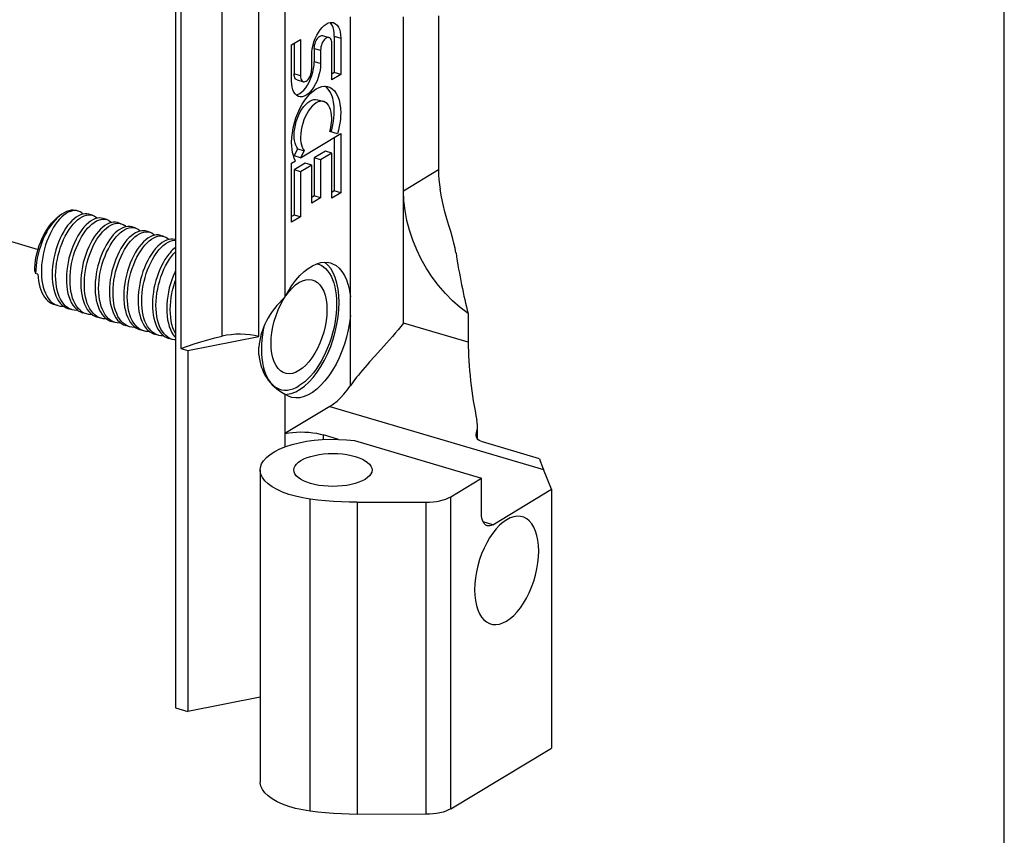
# Model space of a CAD drawing. Header units: inches. Extents: x 0 to 13.8, y 0 to 10.6.
# Tile 20 of 22: x 11.2 to 13.8, y 1.9 to 4. Entities that reach past the tile are written whole.
import ezdxf

# ---------------------------------------------------------------- set-up
doc = ezdxf.new("R2010")
doc.units = ezdxf.units.IN
doc.header["$LTSCALE"] = 0.75625
doc.header["$MEASUREMENT"] = 0
doc.linetypes.add('DASHED', pattern=[0.2, 0.1, -0.1])
doc.layers.get('0').update_dxf_attribs({"linetype": 'CONTINUOUS'})

msp = doc.modelspace()

# ---------------------------------------------------------------- linework, layer by layer
at = {"color": 7, "linetype": 'Continuous'}
for p, q in [((13.75, 0), (13.75, 10.625)), ((11.6183, 5.0791), (11.6183, 2.2243)), ((11.7384, 3.1806), (11.7384, 4.158)), ((11.8329, 3.1796), (11.8329, 4.1766)), ((11.6325, 4.146), (11.6325, 3.149)), ((11.8999, 4.0259), (11.8999, 3.2809)), ((12.0684, 3.0532), (12.0684, 4.0021)), ((12.2049, 3.214), (12.2049, 4.002)), ((12.295, 4.0051), (12.295, 3.6083)), ((12.0178, 3.9854), (12.0155, 3.9876)), ((12.021, 3.9807), (12.0178, 3.9854)), ((11.9967, 3.9538), (12.0131, 3.949)), ((12.0269, 3.9524), (12.0433, 3.9475)), ((12.0269, 3.9524), (12.0269, 3.859)), ((11.9171, 3.9303), (11.94, 3.9441)), ((11.9171, 3.8369), (11.9171, 3.9303)), ((11.9236, 3.9342), (11.9236, 3.8556)), ((11.94, 3.9441), (11.94, 3.8508)), ((12.0203, 3.8403), (12.0203, 3.9337)), ((12.0433, 3.9475), (12.0433, 3.8542)), ((11.9687, 3.8681), (11.9687, 3.9025)), ((11.9753, 3.9212), (11.9916, 3.9164)), ((11.9753, 3.9212), (11.9753, 3.8868)), ((11.9916, 3.9164), (11.9916, 3.8819)), ((11.9916, 3.8819), (11.9753, 3.8868)), ((11.94, 3.8508), (11.9236, 3.8556)), ((12.0269, 3.859), (12.0203, 3.8551)), ((12.0433, 3.8542), (12.0203, 3.8403)), ((12.0433, 3.8542), (12.0269, 3.859)), ((11.9309, 3.8403), (11.9473, 3.8354)), ((12.0056, 3.8218), (12.0025, 3.8237)), ((12.011, 3.8165), (12.0056, 3.8218)), ((11.9837, 3.789), (12, 3.7842)), ((11.94, 3.6396), (12.0433, 3.7019)), ((12.0352, 3.7016), (12.0152, 3.7072)), ((12.0189, 3.7064), (12.0213, 3.7155)), ((12.0433, 3.7019), (12.0433, 3.5496)), ((12.0269, 3.692), (12.0269, 3.5545)), ((11.9236, 3.6444), (11.933, 3.6626)), ((11.933, 3.6626), (11.9494, 3.6577)), ((11.9494, 3.6577), (11.94, 3.6396)), ((12.0039, 3.6567), (11.9753, 3.6393)), ((12.0203, 3.6518), (11.9916, 3.6345)), ((12.0203, 3.6518), (12.0039, 3.6567)), ((12.0203, 3.5358), (12.0203, 3.6518)), ((11.9171, 3.6257), (11.9268, 3.6316)), ((11.9171, 3.4735), (11.9171, 3.6257)), ((11.94, 3.6396), (11.9236, 3.6444)), ((11.9523, 3.6255), (11.9236, 3.6082)), ((11.9687, 3.6207), (11.9523, 3.6255)), ((11.9916, 3.6345), (11.9753, 3.6393)), ((11.9753, 3.6393), (11.9753, 3.5415)), ((11.9916, 3.6345), (11.9916, 3.5366)), ((11.94, 3.6033), (11.9236, 3.6082)), ((11.9236, 3.6082), (11.9236, 3.4922)), ((11.9687, 3.6207), (11.94, 3.6033)), ((11.94, 3.6033), (11.94, 3.4873)), ((11.9687, 3.5228), (11.9687, 3.6207)), ((12.295, 3.6083), (12.2049, 3.5539)), ((12.0269, 3.5545), (12.0203, 3.5505)), ((12.0433, 3.5496), (12.0203, 3.5358)), ((12.0433, 3.5496), (12.0269, 3.5545)), ((11.9753, 3.5415), (11.9687, 3.5375)), ((11.9916, 3.5366), (11.9687, 3.5228)), ((11.9916, 3.5366), (11.9753, 3.5415)), ((11.3676, 3.5026), (11.3638, 3.5035)), ((11.3127, 3.4839), (11.3202, 3.49)), ((11.3202, 3.49), (11.3143, 3.4848)), ((11.4045, 3.4917), (11.3953, 3.4945)), ((11.4414, 3.4808), (11.4321, 3.4836)), ((11.4782, 3.4699), (11.469, 3.4727)), ((11.9236, 3.4922), (11.9171, 3.4882)), ((11.94, 3.4873), (11.9171, 3.4735)), ((11.94, 3.4873), (11.9236, 3.4922)), ((11.5151, 3.459), (11.5058, 3.4617)), ((11.552, 3.4481), (11.5427, 3.4508)), ((11.5888, 3.4372), (11.5796, 3.4399)), ((11.6183, 3.4285), (11.6164, 3.429)), ((11.2563, 3.3475), (11.2587, 3.3416)), ((11.9826, 3.367), (11.9838, 3.3667)), ((12.0175, 3.3545), (12.01, 3.3635)), ((11.2643, 3.3399), (11.2587, 3.3416)), ((11.3228, 3.2753), (11.3195, 3.2825)), ((11.8953, 3.2738), (11.9, 3.2811)), ((11.3157, 3.2594), (11.3065, 3.2621)), ((11.3526, 3.2485), (11.3433, 3.2512)), ((11.3894, 3.2376), (11.3802, 3.2403)), ((11.3894, 3.2376), (11.3833, 3.2399)), ((11.4214, 3.2285), (11.4161, 3.2313)), ((11.4263, 3.2267), (11.417, 3.2294)), ((11.4263, 3.2267), (11.4214, 3.2285)), ((11.4632, 3.2158), (11.4539, 3.2185)), ((11.4631, 3.2158), (11.4569, 3.2182)), ((12.3712, 3.2385), (12.3712, 3.1648)), ((11.5, 3.2048), (11.4908, 3.2076)), ((11.5, 3.2048), (11.494, 3.2071)), ((11.5369, 3.1939), (11.5276, 3.1967)), ((12.3712, 3.1648), (12.2049, 3.214)), ((11.5696, 3.1845), (11.5644, 3.1871)), ((11.5737, 3.183), (11.5645, 3.1858)), ((11.5737, 3.183), (11.5696, 3.1845)), ((11.6106, 3.1721), (11.6014, 3.1749)), ((11.6502, 3.1438), (11.8329, 3.1796)), ((11.6325, 3.149), (11.6502, 3.1438)), ((11.6502, 3.1438), (11.6502, 2.2148)), ((11.8329, 3.1337), (11.8329, 3.1522)), ((12.1609, 3.1626), (12.1313, 3.1294)), ((12.1313, 3.1294), (12.1177, 3.1141)), ((11.8999, 3.0312), (11.8999, 2.8955)), ((11.9006, 3.0308), (11.9053, 3.0309)), ((12.0157, 2.9998), (11.8999, 2.9299)), ((12.0157, 2.9998), (12.5645, 2.8374)), ((12.3952, 2.9158), (12.3952, 2.9417)), ((12.0372, 2.915), (11.9993, 2.9262)), ((11.9993, 2.9145), (11.9993, 2.9262)), ((12.3925, 2.9202), (12.3925, 2.9319)), ((12.0784, 2.9117), (12.4055, 2.8149)), ((12.5547, 2.8648), (12.408, 2.9082)), ((11.8363, 2.8362), (11.8363, 2.0332)), ((12.5856, 2.7868), (12.5645, 2.8374)), ((12.3267, 2.7674), (12.4055, 2.8149)), ((12.4055, 2.7234), (12.4055, 2.8149)), ((12.4342, 2.6954), (12.5856, 2.7868)), ((12.5856, 2.7868), (12.5856, 2.1207)), ((11.965, 1.9581), (11.965, 2.7611)), ((12.3267, 1.9644), (12.3267, 2.7674)), ((12.0858, 2.753), (12.2621, 2.7531)), ((12.0858, 2.753), (12.0858, 1.95)), ((12.2621, 2.7531), (12.2621, 1.9501)), ((12.4342, 2.6954), (12.4096, 2.7027)), ((11.8363, 2.2513), (11.6502, 2.2148)), ((11.6183, 2.2243), (11.6502, 2.2148)), ((12.3267, 1.9644), (12.5856, 2.1207)), ((12.2621, 1.9501), (12.0858, 1.95))]:
    msp.add_line(p, q, dxfattribs=at)
at = {"color": 7, "linetype": 'DASHED'}
msp.add_line((10.6211, 3.5942), (11.2649, 3.4038), dxfattribs=at)
at = {"color": 7, "linetype": 'Continuous'}
for points in [[(11.9721, 3.9291), (11.9746, 3.938), (11.9778, 3.9466), (11.9815, 3.9547), (11.9858, 3.9623), (11.9904, 3.9691), (11.9954, 3.9751), (12.0005, 3.98), (12.0058, 3.9838), (12.0111, 3.9865), (12.0163, 3.9878), (12.0213, 3.988), (12.0244, 3.9873)], [(12.0269, 3.9524), (12.0265, 3.9606), (12.0254, 3.9681), (12.0235, 3.9748), (12.021, 3.9807)], [(12.0244, 3.9873), (12.026, 3.9868), (12.0302, 3.9844), (12.034, 3.9808), (12.0373, 3.976), (12.0398, 3.9701), (12.0417, 3.9633), (12.0429, 3.9558), (12.0433, 3.9475)], [(11.9753, 3.9212), (11.9755, 3.9254), (11.9761, 3.9295), (11.9772, 3.9337), (11.9786, 3.9378), (11.9804, 3.9416), (11.9824, 3.9451), (11.9847, 3.9481), (11.9871, 3.9506), (11.9895, 3.9525), (11.992, 3.9537), (11.9944, 3.9541), (11.9967, 3.9538)], [(11.9687, 3.9025), (11.9691, 3.9113), (11.9702, 3.9201), (11.9721, 3.9291)], [(12.0131, 3.949), (12.0109, 3.9493), (12.0085, 3.9488), (12.006, 3.9477), (12.0036, 3.9459), (12.0011, 3.9434), (11.9989, 3.9404), (11.9968, 3.9369), (11.9951, 3.9331), (11.9936, 3.929), (11.9925, 3.9247), (11.9919, 3.9205), (11.9916, 3.9164)], [(12.0203, 3.9337), (12.0201, 3.9375), (12.0195, 3.9409), (12.0184, 3.9439), (12.017, 3.9462), (12.0152, 3.9479), (12.0131, 3.949)], [(11.9916, 3.8819), (11.9912, 3.8732), (11.9901, 3.8643), (11.9883, 3.8553), (11.9857, 3.8465), (11.9825, 3.8379), (11.9788, 3.8297), (11.9746, 3.8222), (11.97, 3.8153), (11.965, 3.8094), (11.9598, 3.8044), (11.9545, 3.8006), (11.9492, 3.798), (11.944, 3.7966), (11.939, 3.7965), (11.9359, 3.7971)], [(11.9718, 3.86), (11.9737, 3.8691), (11.9749, 3.878), (11.9753, 3.8868)], [(11.9309, 3.8403), (11.9288, 3.8413), (11.9271, 3.843), (11.9256, 3.8454), (11.9245, 3.8483), (11.9239, 3.8517), (11.9236, 3.8556)], [(11.9284, 3.8017), (11.9325, 3.8027), (11.9378, 3.8053), (11.9431, 3.809), (11.9483, 3.8139), (11.9533, 3.8198), (11.958, 3.8266), (11.9622, 3.8342), (11.966, 3.8424), (11.9692, 3.851), (11.9718, 3.86)], [(11.94, 3.8508), (11.9403, 3.8469), (11.9409, 3.8435), (11.942, 3.8406), (11.9434, 3.8382), (11.9451, 3.8365), (11.9473, 3.8354)], [(11.9473, 3.8354), (11.9494, 3.8352), (11.9518, 3.8356), (11.9543, 3.8367), (11.9568, 3.8386), (11.9592, 3.841), (11.9615, 3.844), (11.9635, 3.8475), (11.9653, 3.8513), (11.9667, 3.8555), (11.9678, 3.8597), (11.9685, 3.8639), (11.9687, 3.8681)], [(11.9359, 3.7971), (11.9344, 3.7976), (11.9301, 3.8), (11.9263, 3.8037), (11.9231, 3.8085), (11.9205, 3.8143), (11.9186, 3.8211), (11.9175, 3.8286), (11.9171, 3.8369)], [(11.9189, 3.704), (11.9212, 3.7169), (11.9243, 3.7298), (11.9283, 3.7424), (11.933, 3.7547), (11.9383, 3.7664), (11.9443, 3.7773), (11.9507, 3.7875), (11.9577, 3.7966), (11.9649, 3.8046), (11.9724, 3.8113), (11.98, 3.8166), (11.9875, 3.8205), (11.995, 3.8229), (12.0023, 3.8238), (12.0092, 3.8231), (12.0114, 3.8225)], [(12.0269, 3.76), (12.0264, 3.7718), (12.025, 3.7828), (12.0228, 3.7929), (12.0196, 3.802), (12.0157, 3.8099), (12.011, 3.8165)], [(12.0114, 3.8225), (12.0157, 3.8209), (12.0217, 3.8171), (12.0272, 3.8119), (12.0319, 3.8053), (12.0359, 3.7974), (12.0391, 3.7882), (12.0414, 3.778), (12.0428, 3.767), (12.0433, 3.7551)], [(11.9236, 3.6977), (11.924, 3.7062), (11.925, 3.7149), (11.9267, 3.7238), (11.929, 3.7327), (11.932, 3.7414), (11.9354, 3.7497), (11.9393, 3.7574), (11.9437, 3.7646), (11.9484, 3.7711), (11.9533, 3.7768), (11.9584, 3.7815), (11.9636, 3.7852), (11.9688, 3.7879), (11.974, 3.7894), (11.9789, 3.7898), (11.9837, 3.789)], [(12, 3.7842), (11.9956, 3.7849), (11.9907, 3.7846), (11.9855, 3.7831), (11.9803, 3.7806), (11.9751, 3.7769), (11.97, 3.7723), (11.965, 3.7667), (11.9603, 3.7602), (11.956, 3.753), (11.952, 3.7452), (11.9485, 3.7368), (11.9455, 3.7281), (11.9431, 3.7191), (11.9414, 3.7102), (11.9404, 3.7014), (11.94, 3.6928)], [(12.0203, 3.7413), (12.02, 3.7494), (12.019, 3.7569), (12.0173, 3.7638), (12.0149, 3.7698), (12.012, 3.7749), (12.0085, 3.7791), (12.0046, 3.7821), (12, 3.7842)], [(12.0248, 3.7336), (12.026, 3.7426), (12.0267, 3.7513), (12.0269, 3.76)], [(12.0433, 3.7551), (12.043, 3.7465), (12.0424, 3.7377), (12.0412, 3.7287), (12.0397, 3.7197), (12.0377, 3.7106), (12.0352, 3.7016)], [(12.0152, 3.7072), (12.0168, 3.713), (12.018, 3.7187), (12.019, 3.7245), (12.0197, 3.7302), (12.0202, 3.7358), (12.0203, 3.7413)], [(12.0213, 3.7155), (12.0233, 3.7245), (12.0248, 3.7336)], [(11.9171, 3.679), (11.9176, 3.6914), (11.9189, 3.704)], [(11.933, 3.6626), (11.9302, 3.6668), (11.9279, 3.6718), (11.9261, 3.6774), (11.9247, 3.6837), (11.9239, 3.6904), (11.9236, 3.6977)], [(11.9268, 3.6316), (11.9239, 3.638), (11.9215, 3.6451), (11.9196, 3.6528), (11.9182, 3.661), (11.9174, 3.6697), (11.9171, 3.679)], [(11.94, 3.6928), (11.9403, 3.6856), (11.9411, 3.6788), (11.9424, 3.6726), (11.9443, 3.6669), (11.9466, 3.662), (11.9494, 3.6577)], [(12.295, 3.6083), (12.2952, 3.596), (12.2959, 3.5836), (12.2971, 3.5712), (12.2987, 3.5587)], [(12.3712, 3.2385), (12.3507, 3.2543), (12.3312, 3.2716), (12.3126, 3.2905), (12.2951, 3.3108), (12.2789, 3.3323), (12.264, 3.355), (12.2506, 3.3785), (12.2388, 3.4028), (12.2286, 3.4276), (12.2202, 3.4529), (12.2135, 3.4783), (12.2088, 3.5037), (12.2059, 3.5289), (12.2049, 3.5539)], [(12.3398, 3.395), (12.3377, 3.4071), (12.3346, 3.4202), (12.3308, 3.4344), (12.3263, 3.4496), (12.3215, 3.4657), (12.3164, 3.4827), (12.3113, 3.5006), (12.3065, 3.5193), (12.3023, 3.5387), (12.2987, 3.5587)], [(11.3638, 3.5035), (11.3587, 3.5038), (11.3534, 3.5032), (11.348, 3.5017), (11.3425, 3.4994), (11.3369, 3.4962), (11.3313, 3.4922), (11.3258, 3.4873), (11.3203, 3.4818), (11.315, 3.4755), (11.3098, 3.4685), (11.3048, 3.4609), (11.3001, 3.4527), (11.2957, 3.4439), (11.2915, 3.4348), (11.2878, 3.4252), (11.2844, 3.4153), (11.2814, 3.4052), (11.2788, 3.3949), (11.2768, 3.3845), (11.2752, 3.3741), (11.2741, 3.3637), (11.2735, 3.3534), (11.2734, 3.3434), (11.2738, 3.3336), (11.2748, 3.3241), (11.2762, 3.3151), (11.2782, 3.3065), (11.2807, 3.2985), (11.2837, 3.291), (11.2871, 3.2842), (11.291, 3.2781), (11.2952, 3.2727), (11.2999, 3.2681), (11.305, 3.2644)], [(11.365, 3.5034), (11.3611, 3.5043), (11.3556, 3.5048), (11.35, 3.5045), (11.3441, 3.5032), (11.3382, 3.5012), (11.3322, 3.4983), (11.3262, 3.4946), (11.3202, 3.49)], [(11.3953, 3.4945), (11.3906, 3.4954), (11.3854, 3.4956), (11.38, 3.4948), (11.3744, 3.4931), (11.3688, 3.4905), (11.3631, 3.4871)], [(11.3803, 3.4948), (11.3775, 3.4975), (11.3732, 3.5003), (11.3686, 3.5023), (11.3676, 3.5026)], [(11.2563, 3.3475), (11.2565, 3.3567), (11.2573, 3.3661), (11.2585, 3.3757), (11.2603, 3.3854), (11.2625, 3.3951), (11.2651, 3.4047), (11.2682, 3.4142), (11.2717, 3.4235), (11.2756, 3.4325), (11.2798, 3.4411), (11.2844, 3.4494), (11.2892, 3.4571), (11.2943, 3.4643), (11.2997, 3.4709), (11.3051, 3.4769), (11.3107, 3.4822), (11.3127, 3.4839)], [(11.3143, 3.4848), (11.3085, 3.4789), (11.3029, 3.4722), (11.2974, 3.465), (11.2922, 3.4572), (11.2873, 3.4488), (11.2826, 3.44), (11.2783, 3.4308), (11.2743, 3.4213), (11.2708, 3.4115), (11.2677, 3.4015), (11.265, 3.3914), (11.2627, 3.3812), (11.261, 3.3711), (11.2597, 3.3611), (11.259, 3.3512), (11.2587, 3.3416)], [(11.3631, 3.4871), (11.3574, 3.4828), (11.3518, 3.4776), (11.3463, 3.4717), (11.3409, 3.4651), (11.3357, 3.4578), (11.3308, 3.4498), (11.3261, 3.4413), (11.3217, 3.4323), (11.3176, 3.4227), (11.3138, 3.4127), (11.3105, 3.4024), (11.3077, 3.3919), (11.3053, 3.3813), (11.3035, 3.3707), (11.3021, 3.3601), (11.3013, 3.3496), (11.301, 3.3391), (11.3012, 3.3288), (11.302, 3.3189), (11.3034, 3.3094), (11.3053, 3.3005), (11.3077, 3.2922), (11.3105, 3.2845), (11.3139, 3.2775), (11.3178, 3.2711), (11.3221, 3.2654), (11.3268, 3.2606), (11.3319, 3.2566), (11.3373, 3.2535), (11.3433, 3.2512)], [(11.3195, 3.2825), (11.3166, 3.2904), (11.3143, 3.2987), (11.3125, 3.3075), (11.3112, 3.3168), (11.3104, 3.3266), (11.3102, 3.3367), (11.3105, 3.347), (11.3114, 3.3575), (11.3127, 3.368), (11.3146, 3.3786), (11.3169, 3.3892), (11.3197, 3.3996), (11.323, 3.4097), (11.3266, 3.4196), (11.3306, 3.429), (11.335, 3.438), (11.3397, 3.4466), (11.3447, 3.4546), (11.35, 3.4621), (11.3554, 3.4689), (11.361, 3.4749), (11.3667, 3.48), (11.3724, 3.4843)], [(11.4, 3.4761), (11.3943, 3.4718), (11.3887, 3.4667), (11.383, 3.4607), (11.3776, 3.4539), (11.3723, 3.4465), (11.3673, 3.4384), (11.3626, 3.4298), (11.3583, 3.4208), (11.3542, 3.4114), (11.3506, 3.4016), (11.3474, 3.3914), (11.3445, 3.381), (11.3422, 3.3705), (11.3403, 3.3599), (11.339, 3.3493), (11.3381, 3.3388), (11.3378, 3.3285), (11.3381, 3.3184), (11.3388, 3.3087), (11.3401, 3.2994), (11.3419, 3.2905), (11.3442, 3.2822), (11.3471, 3.2744), (11.3505, 3.2672), (11.3543, 3.2607), (11.3586, 3.2549), (11.3634, 3.25), (11.3685, 3.2459), (11.3739, 3.2428), (11.3796, 3.2405), (11.3802, 3.2403)], [(11.3833, 3.2399), (11.3779, 3.243), (11.3728, 3.247), (11.3681, 3.2519), (11.3639, 3.2574), (11.36, 3.2638), (11.3567, 3.2708), (11.3538, 3.2785), (11.3514, 3.2868), (11.3495, 3.2957), (11.3481, 3.3052), (11.3473, 3.315), (11.3471, 3.3252), (11.3474, 3.3356), (11.3482, 3.3461), (11.3495, 3.3566), (11.3513, 3.3673), (11.3537, 3.3779), (11.3565, 3.3885), (11.3599, 3.3989), (11.3636, 3.4089), (11.3677, 3.4185), (11.3721, 3.4275), (11.3767, 3.436), (11.3817, 3.444), (11.3869, 3.4513), (11.3923, 3.458), (11.3979, 3.464), (11.4035, 3.4691), (11.4092, 3.4734)], [(11.3724, 3.4843), (11.378, 3.4878), (11.3837, 3.4904), (11.3893, 3.4921), (11.3947, 3.4928), (11.4, 3.4927), (11.4045, 3.4917)], [(11.4321, 3.4836), (11.4276, 3.4845), (11.4223, 3.4847), (11.4169, 3.4839), (11.4113, 3.4822), (11.4056, 3.4796), (11.4, 3.4761)], [(11.4045, 3.4917), (11.405, 3.4916), (11.4097, 3.4896), (11.4141, 3.4868), (11.4172, 3.4839)], [(11.4092, 3.4734), (11.4149, 3.4769), (11.4205, 3.4794), (11.426, 3.4811), (11.4314, 3.4819), (11.4366, 3.4818), (11.4414, 3.4808)], [(11.469, 3.4727), (11.4642, 3.4736), (11.4591, 3.4737), (11.4537, 3.473), (11.4481, 3.4713), (11.4425, 3.4687), (11.4368, 3.4652)], [(11.4414, 3.4808), (11.4463, 3.4788), (11.4507, 3.476), (11.454, 3.473)], [(11.4461, 3.4625), (11.4518, 3.466), (11.4574, 3.4686), (11.463, 3.4703), (11.4685, 3.471), (11.4738, 3.4709), (11.4782, 3.4699)], [(11.4782, 3.4699), (11.4788, 3.4698), (11.4835, 3.4678), (11.4878, 3.4649), (11.4909, 3.4621)], [(11.4368, 3.4652), (11.4312, 3.4609), (11.4255, 3.4558), (11.42, 3.4498), (11.4145, 3.4431), (11.4093, 3.4358), (11.4044, 3.4278), (11.3997, 3.4193), (11.3953, 3.4103), (11.3912, 3.4007), (11.3875, 3.3907), (11.3842, 3.3803), (11.3813, 3.3698), (11.379, 3.3591), (11.3771, 3.3484), (11.3758, 3.3379), (11.375, 3.3274), (11.3747, 3.317), (11.3749, 3.3068), (11.3758, 3.297), (11.3771, 3.2875), (11.379, 3.2787), (11.3814, 3.2704), (11.3843, 3.2627), (11.3877, 3.2556), (11.3915, 3.2493), (11.3958, 3.2437), (11.4005, 3.2389), (11.4055, 3.2349), (11.4109, 3.2318), (11.417, 3.2294)], [(11.3941, 3.3798), (11.3971, 3.3889), (11.4004, 3.3978), (11.404, 3.4064), (11.4079, 3.4146), (11.4121, 3.4225), (11.4165, 3.4299), (11.4212, 3.4368), (11.426, 3.4432), (11.4309, 3.449), (11.4359, 3.4542), (11.441, 3.4587), (11.4461, 3.4625)], [(11.4569, 3.2182), (11.4515, 3.2213), (11.4465, 3.2253), (11.4418, 3.2301), (11.4375, 3.2357), (11.4337, 3.2421), (11.4303, 3.2492), (11.4274, 3.2569), (11.4251, 3.2652), (11.4232, 3.2741), (11.4219, 3.2835), (11.4211, 3.2933), (11.4208, 3.3033), (11.4211, 3.3136), (11.4219, 3.324), (11.4232, 3.3346), (11.425, 3.3452), (11.4274, 3.3559), (11.4302, 3.3664), (11.4335, 3.3768), (11.4372, 3.3868), (11.4413, 3.3964), (11.4457, 3.4054), (11.4503, 3.414), (11.4553, 3.422), (11.4606, 3.4294), (11.466, 3.4361), (11.4716, 3.4421), (11.4773, 3.4473), (11.4829, 3.4516)], [(11.4737, 3.4543), (11.4686, 3.4505), (11.4636, 3.446), (11.4585, 3.4409), (11.4536, 3.435), (11.4488, 3.4286), (11.4441, 3.4217), (11.4397, 3.4143), (11.4355, 3.4065), (11.4316, 3.3982), (11.428, 3.3896), (11.4247, 3.3808), (11.4217, 3.3716)], [(11.5059, 3.4617), (11.5014, 3.4627), (11.4961, 3.4628), (11.4906, 3.4621), (11.485, 3.4604), (11.4794, 3.4578), (11.4737, 3.4543)], [(11.4829, 3.4516), (11.4883, 3.4549), (11.4936, 3.4574), (11.4989, 3.4591), (11.504, 3.46), (11.509, 3.4601), (11.5138, 3.4594), (11.5151, 3.459)], [(11.5427, 3.4508), (11.5414, 3.4512), (11.5366, 3.4519), (11.5316, 3.4518), (11.5265, 3.4509), (11.5212, 3.4492), (11.5159, 3.4467), (11.5106, 3.4434)], [(11.5151, 3.459), (11.5183, 3.4578), (11.5226, 3.4555), (11.5266, 3.4524), (11.5278, 3.4512)], [(11.5198, 3.4407), (11.5255, 3.4441), (11.5311, 3.4467), (11.5367, 3.4484), (11.5422, 3.4492), (11.5475, 3.449), (11.552, 3.4481)], [(11.552, 3.4481), (11.5525, 3.4479), (11.5572, 3.446), (11.5615, 3.4431), (11.5646, 3.4403)], [(11.5106, 3.4434), (11.5049, 3.4391), (11.4992, 3.434), (11.4936, 3.428), (11.4882, 3.4212), (11.4829, 3.4138), (11.4779, 3.4058), (11.4733, 3.3973), (11.4689, 3.3882), (11.4648, 3.3786), (11.4611, 3.3686), (11.4578, 3.3583), (11.455, 3.3477), (11.4526, 3.337), (11.4508, 3.3264), (11.4495, 3.3159), (11.4487, 3.3054), (11.4484, 3.2952), (11.4487, 3.2851), (11.4495, 3.2753), (11.4508, 3.2659), (11.4527, 3.257), (11.4551, 3.2487), (11.4579, 3.241), (11.4613, 3.2339), (11.4651, 3.2276), (11.4694, 3.222), (11.4741, 3.2171), (11.4791, 3.2132), (11.4845, 3.21), (11.4908, 3.2076)], [(11.494, 3.2071), (11.4886, 3.2102), (11.4835, 3.2143), (11.4787, 3.2191), (11.4744, 3.2249), (11.4705, 3.2313), (11.4671, 3.2385), (11.4642, 3.2463), (11.4618, 3.2547), (11.46, 3.2636), (11.4587, 3.2731), (11.4579, 3.283), (11.4577, 3.2933), (11.458, 3.3038), (11.4589, 3.3143), (11.4602, 3.3249), (11.4621, 3.3354), (11.4645, 3.3459), (11.4673, 3.3563), (11.4706, 3.3665), (11.4743, 3.3764), (11.4783, 3.3859), (11.4827, 3.395), (11.4874, 3.4035), (11.4924, 3.4115), (11.4977, 3.4188), (11.503, 3.4254), (11.5086, 3.4313), (11.5142, 3.4364), (11.5198, 3.4407)], [(11.5474, 3.4325), (11.5418, 3.4282), (11.5362, 3.4231), (11.5307, 3.4173), (11.5253, 3.4106), (11.5201, 3.4033), (11.5151, 3.3953), (11.5104, 3.3868), (11.506, 3.3778), (11.5019, 3.3682), (11.4982, 3.3583), (11.4949, 3.3481), (11.4921, 3.3377), (11.4897, 3.3273), (11.4878, 3.3167), (11.4865, 3.3061), (11.4856, 3.2956), (11.4853, 3.2851), (11.4855, 3.2748), (11.4863, 3.2649), (11.4876, 3.2554), (11.4895, 3.2465), (11.4918, 3.2381), (11.4947, 3.2303), (11.4981, 3.2232), (11.502, 3.2167), (11.5063, 3.211), (11.5111, 3.2061), (11.5162, 3.2021), (11.5217, 3.199), (11.5276, 3.1967)], [(11.5305, 3.1964), (11.5251, 3.1996), (11.5201, 3.2036), (11.5154, 3.2084), (11.5111, 3.2141), (11.5073, 3.2205), (11.5039, 3.2277), (11.501, 3.2354), (11.4987, 3.2438), (11.4969, 3.2526), (11.4955, 3.2619), (11.4948, 3.2717), (11.4945, 3.2817), (11.4948, 3.292), (11.4956, 3.3024), (11.4969, 3.3129), (11.4988, 3.3236), (11.5011, 3.3342), (11.5039, 3.3447), (11.5072, 3.355), (11.5109, 3.3649), (11.5149, 3.3744), (11.5193, 3.3834), (11.524, 3.392), (11.529, 3.4001), (11.5343, 3.4075), (11.5397, 3.4143), (11.5453, 3.4203), (11.551, 3.4255), (11.5567, 3.4298)], [(11.5843, 3.4216), (11.5786, 3.4173), (11.573, 3.4121), (11.5673, 3.4061), (11.5619, 3.3994), (11.5566, 3.3919), (11.5516, 3.3838), (11.5469, 3.3753), (11.5425, 3.3662), (11.5385, 3.3567), (11.5348, 3.3468), (11.5316, 3.3365), (11.5287, 3.326), (11.5264, 3.3154), (11.5246, 3.3048), (11.5232, 3.2942), (11.5224, 3.2838), (11.5221, 3.2735), (11.5224, 3.2635), (11.5232, 3.2538), (11.5245, 3.2444), (11.5263, 3.2356), (11.5287, 3.2273), (11.5315, 3.2195), (11.5349, 3.2124), (11.5388, 3.2059), (11.5431, 3.2002), (11.5477, 3.1954), (11.5528, 3.1914), (11.5581, 3.1883), (11.5638, 3.186), (11.5645, 3.1858)], [(11.5796, 3.4399), (11.5751, 3.4409), (11.5698, 3.441), (11.5644, 3.4403), (11.5588, 3.4386), (11.5531, 3.436), (11.5474, 3.4325)], [(11.5567, 3.4298), (11.5623, 3.4332), (11.5679, 3.4358), (11.5734, 3.4375), (11.5788, 3.4383), (11.5841, 3.4382), (11.5888, 3.4372)], [(11.5734, 3.3996), (11.5767, 3.4035), (11.58, 3.4071), (11.5833, 3.4105), (11.5867, 3.4136), (11.5901, 3.4164), (11.5935, 3.4189)], [(11.6164, 3.429), (11.6117, 3.43), (11.6065, 3.4301), (11.6011, 3.4293), (11.5955, 3.4276), (11.5899, 3.425), (11.5843, 3.4216)], [(11.5888, 3.4372), (11.5938, 3.4352), (11.5982, 3.4324), (11.6015, 3.4294)], [(11.5935, 3.4189), (11.5992, 3.4223), (11.6048, 3.4249), (11.6104, 3.4266), (11.6159, 3.4274), (11.6183, 3.4273)], [(11.5644, 3.1871), (11.5594, 3.1906), (11.5547, 3.1949), (11.5504, 3.1999), (11.5464, 3.2056), (11.5429, 3.212), (11.5399, 3.219), (11.5373, 3.2265), (11.5352, 3.2346), (11.5335, 3.2432), (11.5323, 3.2523), (11.5316, 3.2618), (11.5314, 3.2716), (11.5317, 3.2816), (11.5325, 3.2917), (11.5338, 3.3017), (11.5355, 3.3118), (11.5376, 3.3219), (11.5402, 3.3318), (11.5433, 3.3417), (11.5467, 3.3513), (11.5505, 3.3605), (11.5546, 3.3694), (11.5589, 3.3777), (11.5635, 3.3855), (11.5684, 3.3929), (11.5734, 3.3996)], [(11.6042, 3.1746), (11.5989, 3.1778), (11.5938, 3.1818), (11.5891, 3.1867), (11.5848, 3.1924), (11.5809, 3.1989), (11.5775, 3.2061), (11.5747, 3.2139), (11.5723, 3.2222), (11.5705, 3.2311), (11.5692, 3.2404), (11.5685, 3.2501), (11.5682, 3.2602), (11.5685, 3.2705), (11.5694, 3.2809), (11.5707, 3.2915), (11.5726, 3.3021), (11.5749, 3.3127), (11.5777, 3.3231), (11.581, 3.3333), (11.5846, 3.3432), (11.5887, 3.3526), (11.593, 3.3616), (11.5977, 3.3702), (11.6027, 3.3783), (11.608, 3.3857), (11.6135, 3.3925), (11.6183, 3.3977)], [(11.6183, 3.4086), (11.6177, 3.4082), (11.6143, 3.4054), (11.6109, 3.4023), (11.6076, 3.399), (11.6043, 3.3953), (11.601, 3.3914)], [(11.4161, 3.2313), (11.411, 3.235), (11.4063, 3.2395), (11.402, 3.2448), (11.398, 3.2508), (11.3946, 3.2576), (11.3916, 3.2649), (11.3891, 3.2727), (11.3871, 3.281), (11.3856, 3.2899), (11.3845, 3.2992), (11.384, 3.3088), (11.384, 3.3188), (11.3845, 3.3289), (11.3855, 3.3392), (11.3869, 3.3494), (11.3889, 3.3597), (11.3913, 3.3698), (11.3941, 3.3798)], [(11.4217, 3.3716), (11.4189, 3.3616), (11.4165, 3.3515), (11.4146, 3.3413), (11.4131, 3.331), (11.4121, 3.3208), (11.4116, 3.3106), (11.4116, 3.3007), (11.4121, 3.291), (11.4132, 3.2817), (11.4147, 3.2729), (11.4167, 3.2645), (11.4192, 3.2567), (11.4222, 3.2494), (11.4257, 3.2427), (11.4296, 3.2366), (11.4339, 3.2313), (11.4386, 3.2268), (11.4437, 3.2231), (11.449, 3.2203), (11.4539, 3.2185)], [(11.601, 3.3914), (11.596, 3.3847), (11.5911, 3.3774), (11.5865, 3.3695), (11.5822, 3.3612), (11.5781, 3.3524), (11.5743, 3.3431), (11.5709, 3.3335), (11.5679, 3.3237), (11.5653, 3.3137), (11.5631, 3.3036), (11.5614, 3.2936), (11.5601, 3.2835), (11.5593, 3.2734), (11.559, 3.2634), (11.5592, 3.2536), (11.5599, 3.2441), (11.5611, 3.235), (11.5628, 3.2264), (11.5649, 3.2183), (11.5675, 3.2108), (11.5706, 3.2038), (11.574, 3.1975), (11.578, 3.1917), (11.5823, 3.1867), (11.587, 3.1824), (11.592, 3.179), (11.5973, 3.1763), (11.6014, 3.1749)], [(11.9279, 3.3244), (11.9383, 3.3362), (11.9489, 3.3465), (11.9598, 3.355), (11.9708, 3.3618), (11.9816, 3.3667), (11.9924, 3.3697), (12.0028, 3.3708), (12.0128, 3.3699), (12.0174, 3.3688)], [(12.01, 3.3635), (12.0017, 3.3707), (12.0016, 3.3707)], [(12.0174, 3.3688), (12.0223, 3.367), (12.0312, 3.3622), (12.0393, 3.3556), (12.0466, 3.3471), (12.0531, 3.337), (12.0585, 3.3253), (12.0629, 3.3121), (12.0662, 3.2977), (12.0684, 3.282)], [(11.6183, 3.3486), (11.6163, 3.3444), (11.6123, 3.335), (11.6086, 3.3252), (11.6054, 3.315), (11.6025, 3.3045), (11.6002, 3.2939), (11.5983, 3.2833), (11.597, 3.2728), (11.5962, 3.2623), (11.5959, 3.252), (11.5961, 3.2419), (11.5969, 3.2322), (11.5981, 3.2229), (11.6, 3.2141), (11.6023, 3.2057), (11.6052, 3.1979), (11.6085, 3.1907), (11.6124, 3.1842), (11.6167, 3.1785), (11.6183, 3.1769)], [(11.9053, 3.0309), (11.9163, 3.0331), (11.9276, 3.0375), (11.939, 3.0438), (11.9503, 3.0522), (11.9614, 3.0624), (11.9723, 3.0743), (11.9827, 3.0878), (11.9925, 3.1027), (12.0017, 3.1189), (12.0101, 3.1361), (12.0175, 3.1542), (12.024, 3.1729), (12.0294, 3.1919), (12.0337, 3.2112), (12.0368, 3.2303), (12.0386, 3.2492), (12.0393, 3.2675), (12.0386, 3.285), (12.0368, 3.3016), (12.0337, 3.317), (12.0294, 3.3311), (12.024, 3.3436), (12.0175, 3.3545)], [(11.9838, 3.3667), (11.9865, 3.3658), (11.9928, 3.363), (11.9988, 3.3591), (12.0044, 3.3544), (12.0095, 3.3487), (12.0142, 3.3421), (12.0184, 3.3347), (12.0221, 3.3264), (12.0253, 3.3175), (12.0279, 3.3078), (12.03, 3.2975), (12.0315, 3.2866), (12.0324, 3.2753), (12.0327, 3.2635), (12.0324, 3.2513), (12.0315, 3.2389), (12.03, 3.2262), (12.0279, 3.2134), (12.0253, 3.2006), (12.0221, 3.1878), (12.0184, 3.1751), (12.0142, 3.1626), (12.0095, 3.1503), (12.0044, 3.1384), (11.9988, 3.1269), (11.9928, 3.1159), (11.9865, 3.1054), (11.9799, 3.0956), (11.973, 3.0864), (11.9659, 3.0779), (11.9586, 3.0703), (11.9511, 3.0634), (11.9436, 3.0575), (11.936, 3.0524)], [(11.2643, 3.3399), (11.265, 3.3312), (11.2661, 3.3227), (11.2677, 3.3146), (11.2696, 3.307), (11.272, 3.2997), (11.2748, 3.293), (11.2779, 3.2868), (11.2815, 3.2811), (11.2854, 3.2761), (11.2897, 3.2718), (11.2942, 3.2681), (11.299, 3.2652), (11.304, 3.2629), (11.3064, 3.2621)], [(11.6183, 3.1871), (11.6181, 3.1874), (11.6147, 3.1944), (11.6118, 3.2021), (11.6094, 3.2104), (11.6075, 3.2193), (11.6062, 3.2287), (11.6054, 3.2386), (11.6051, 3.2489), (11.6054, 3.2593), (11.6062, 3.2698), (11.6075, 3.2804), (11.6094, 3.2911), (11.6118, 3.3017), (11.6146, 3.3123), (11.6179, 3.3227), (11.6183, 3.3236)], [(11.8999, 3.2809), (11.9087, 3.2967), (11.918, 3.3111), (11.9279, 3.3244)], [(11.9027, 3.2853), (11.9106, 3.2957), (11.9189, 3.3048), (11.9273, 3.3123), (11.936, 3.3184)], [(11.936, 3.3184), (11.9447, 3.3228), (11.9532, 3.3255), (11.9614, 3.3264), (11.9693, 3.3256), (11.9715, 3.325)], [(11.9715, 3.325), (11.9767, 3.3229), (11.9836, 3.3186), (11.9897, 3.3126), (11.995, 3.3051), (11.9995, 3.2961), (12.0031, 3.2858), (12.0056, 3.2743), (12.0072, 3.2618), (12.0077, 3.2484), (12.0072, 3.2344), (12.0056, 3.22), (12.0031, 3.2054), (11.9995, 3.1908), (11.995, 3.1764), (11.9897, 3.1624), (11.9836, 3.149), (11.9767, 3.1365), (11.9693, 3.1249), (11.9614, 3.1146), (11.9532, 3.1055), (11.9447, 3.0979), (11.936, 3.0918)], [(11.3462, 3.2509), (11.3409, 3.2541), (11.3358, 3.2581), (11.331, 3.2631), (11.3267, 3.2688), (11.3228, 3.2753)], [(11.9006, 3.0853), (11.8953, 3.0873), (11.8885, 3.0916), (11.8824, 3.0976), (11.877, 3.1052), (11.8725, 3.1142), (11.869, 3.1245), (11.8664, 3.136), (11.8648, 3.1485), (11.8643, 3.1619), (11.8648, 3.1758), (11.8664, 3.1902), (11.869, 3.2048), (11.8725, 3.2195), (11.877, 3.2339), (11.8824, 3.2479), (11.8885, 3.2612), (11.8953, 3.2738)], [(11.305, 3.2644), (11.3103, 3.2614), (11.3157, 3.2594)], [(11.3157, 3.2594), (11.3219, 3.2581), (11.3281, 3.2577), (11.3303, 3.2579)], [(11.3526, 3.2485), (11.3519, 3.2487), (11.3462, 3.2509)], [(11.3671, 3.247), (11.3643, 3.2468), (11.358, 3.2473), (11.3526, 3.2485)], [(11.404, 3.2361), (11.4014, 3.2359), (11.3951, 3.2363), (11.3894, 3.2376)], [(11.4409, 3.2252), (11.4389, 3.225), (11.4328, 3.2253), (11.4269, 3.2265), (11.4263, 3.2267)], [(12.0684, 3.2335), (12.0662, 3.2152), (12.0629, 3.1968), (12.0585, 3.1783), (12.0531, 3.16), (12.0466, 3.1421), (12.0393, 3.1249), (12.0312, 3.1084), (12.0223, 3.0929), (12.0128, 3.0786), (12.0028, 3.0656), (11.9924, 3.054), (11.9816, 3.0441), (11.9708, 3.0359), (11.9598, 3.0294), (11.9489, 3.0249), (11.9383, 3.0222), (11.9279, 3.0216), (11.918, 3.0228), (11.9153, 3.0236)], [(11.4777, 3.2143), (11.4749, 3.2141), (11.4686, 3.2145), (11.4631, 3.2158)], [(11.5146, 3.2034), (11.5119, 3.2032), (11.5057, 3.2036), (11.5, 3.2048)], [(11.5369, 3.1939), (11.5362, 3.1941), (11.5305, 3.1964)], [(11.5514, 3.1925), (11.5486, 3.1923), (11.5423, 3.1927), (11.5369, 3.1939)], [(11.8457, 3.2048), (11.8441, 3.1969), (11.842, 3.1841), (11.8406, 3.1714), (11.8397, 3.159), (11.8394, 3.1468), (11.8397, 3.135), (11.8406, 3.1236), (11.842, 3.1128), (11.8441, 3.1025), (11.8467, 3.0928), (11.8499, 3.0838), (11.8536, 3.0756), (11.8578, 3.0682), (11.8625, 3.0616), (11.8677, 3.0559), (11.8733, 3.0511), (11.8792, 3.0473), (11.8855, 3.0445), (11.8882, 3.0436)], [(12.2049, 3.214), (12.1981, 3.2057), (12.191, 3.1972), (12.1837, 3.1886), (12.1762, 3.1799), (12.1686, 3.1712), (12.1609, 3.1626)], [(11.5883, 3.1815), (11.5869, 3.1814), (11.5809, 3.1816), (11.5752, 3.1826), (11.5737, 3.183)], [(11.6106, 3.1721), (11.6099, 3.1723), (11.6042, 3.1746)], [(11.6183, 3.1707), (11.616, 3.1709), (11.6106, 3.1721)], [(11.6325, 3.149), (11.649, 3.155), (11.666, 3.1606), (11.6834, 3.166), (11.7013, 3.1711), (11.7196, 3.176), (11.7384, 3.1806)], [(11.8329, 3.1796), (11.8219, 3.1821), (11.8104, 3.1839), (11.7983, 3.185), (11.786, 3.1855), (11.7736, 3.1853), (11.7614, 3.1843), (11.7497, 3.1828), (11.7384, 3.1806)], [(11.936, 3.0918), (11.9273, 3.0874), (11.9189, 3.0848), (11.9106, 3.0839), (11.9027, 3.0847), (11.9006, 3.0853)], [(12.1177, 3.1141), (12.1113, 3.1068), (12.1052, 3.0999), (12.0995, 3.0931), (12.0941, 3.0867), (12.089, 3.0805), (12.0842, 3.0746), (12.0798, 3.0689), (12.0757, 3.0634), (12.0719, 3.0582), (12.0684, 3.0532)], [(11.8882, 3.0436), (11.8921, 3.0426), (11.899, 3.0417), (11.9062, 3.0419), (11.9135, 3.043), (11.9209, 3.0452), (11.9284, 3.0483), (11.936, 3.0524)], [(12.0157, 2.9998), (12.0249, 3.006), (12.0339, 3.0133), (12.0429, 3.0217), (12.0517, 3.0312), (12.0602, 3.0417), (12.0684, 3.0532)], [(11.9153, 3.0236), (11.9087, 3.0261), (11.8999, 3.0312)], [(12.3952, 2.9497), (12.3951, 2.9526), (12.3946, 2.9581), (12.3937, 2.9637)], [(12.3925, 2.9319), (12.3938, 2.9368), (12.3947, 2.9418), (12.3951, 2.9471), (12.3952, 2.9497)], [(11.8363, 2.8362), (11.8369, 2.8429), (11.8398, 2.8516), (11.845, 2.8601), (11.8524, 2.8684), (11.862, 2.8762), (11.8735, 2.8835), (11.8869, 2.8903), (11.902, 2.8964), (11.9186, 2.9017), (11.9365, 2.9062), (11.9554, 2.9099), (11.9752, 2.9126), (11.9957, 2.9144), (12.0164, 2.9152), (12.0373, 2.915), (12.0579, 2.9139), (12.0784, 2.9117)], [(11.8999, 2.9299), (11.9096, 2.9316), (11.9196, 2.9328), (11.9299, 2.9336), (11.9403, 2.9339), (11.9508, 2.9337), (11.9611, 2.9331), (11.9713, 2.932), (11.9811, 2.9305), (11.9904, 2.9286), (11.9993, 2.9262)], [(12.3914, 2.9256), (12.3916, 2.9278), (12.3925, 2.9319)], [(12.408, 2.9082), (12.4035, 2.9099), (12.3996, 2.9119), (12.3964, 2.9144), (12.394, 2.9173), (12.3923, 2.9205), (12.3915, 2.924), (12.3914, 2.9256)], [(11.9228, 2.8362), (11.9236, 2.8415), (11.9258, 2.8465), (11.9294, 2.8514), (11.9344, 2.8561), (11.9407, 2.8604), (11.9482, 2.8645), (11.9568, 2.8681), (11.9663, 2.8712), (11.9767, 2.8738), (11.9877, 2.8759), (11.9992, 2.8775), (12.0111, 2.8784), (12.0233, 2.8787), (12.0356, 2.8784), (12.0476, 2.8774), (12.0593, 2.8759), (12.0704, 2.8737), (12.0809, 2.871)], [(12.0809, 2.871), (12.0905, 2.8678), (12.099, 2.8641), (12.1064, 2.8601), (12.1126, 2.8556), (12.1175, 2.8509), (12.121, 2.8461), (12.1231, 2.8411), (12.1238, 2.8362)], [(11.965, 2.7611), (11.9455, 2.7644), (11.9271, 2.7684), (11.9099, 2.7734), (11.894, 2.7791), (11.8798, 2.7855), (11.8673, 2.7926), (11.8568, 2.8002), (11.8484, 2.8082), (11.8421, 2.8167), (11.8381, 2.8253), (11.8363, 2.8341), (11.8363, 2.8362)], [(11.9656, 2.8014), (11.956, 2.8047), (11.9475, 2.8083), (11.9401, 2.8124), (11.9339, 2.8168), (11.929, 2.8215), (11.9255, 2.8264), (11.9234, 2.8314), (11.9228, 2.8362)], [(12.1238, 2.8362), (12.123, 2.8309), (12.1207, 2.8259), (12.1171, 2.821), (12.1121, 2.8164), (12.1058, 2.812), (12.0983, 2.808), (12.0898, 2.8044), (12.0802, 2.8012), (12.0699, 2.7986), (12.0588, 2.7965), (12.0473, 2.795), (12.0354, 2.7941), (12.0232, 2.7938), (12.0109, 2.7941), (11.9989, 2.795), (11.9872, 2.7966), (11.9761, 2.7987), (11.9656, 2.8014)], [(12.0858, 2.753), (12.0653, 2.7532), (12.045, 2.7539), (12.0246, 2.755), (12.0045, 2.7566), (11.9846, 2.7586), (11.965, 2.7611)], [(12.2621, 2.7531), (12.2716, 2.7534), (12.2809, 2.7541), (12.2899, 2.7553), (12.2985, 2.7569), (12.3066, 2.759), (12.3141, 2.7614), (12.3208, 2.7642), (12.3267, 2.7674)], [(12.5525, 2.6275), (12.5519, 2.6419), (12.5504, 2.6553), (12.5478, 2.6678), (12.5443, 2.6791), (12.5398, 2.6892), (12.5345, 2.6979), (12.5284, 2.705), (12.5216, 2.7105), (12.5141, 2.7145), (12.506, 2.7167), (12.4974, 2.7172), (12.4886, 2.7159), (12.4794, 2.7129), (12.4702, 2.7081), (12.461, 2.7018), (12.4519, 2.6939), (12.443, 2.6845), (12.4344, 2.6738), (12.4264, 2.6619), (12.4188, 2.649), (12.4119, 2.6352), (12.4058, 2.6206), (12.4004, 2.6054), (12.3958, 2.5898), (12.3923, 2.5741), (12.3897, 2.5584), (12.3881, 2.5431), (12.3876, 2.528)], [(12.42, 2.6928), (12.4167, 2.6942), (12.4139, 2.6964), (12.4114, 2.6994), (12.4094, 2.703), (12.4077, 2.7074), (12.4065, 2.7122), (12.4058, 2.7176), (12.4055, 2.7234)], [(12.4342, 2.6954), (12.4304, 2.6935), (12.4267, 2.6925), (12.4232, 2.6922), (12.42, 2.6928)], [(12.3876, 2.528), (12.3881, 2.5136), (12.3896, 2.5002), (12.3922, 2.4877), (12.3957, 2.4764), (12.4002, 2.4663), (12.4055, 2.4576), (12.4116, 2.4505), (12.4185, 2.445), (12.426, 2.441), (12.434, 2.4388), (12.4426, 2.4383), (12.4515, 2.4396), (12.4606, 2.4426), (12.4698, 2.4474), (12.4791, 2.4537), (12.4882, 2.4616), (12.497, 2.471), (12.5056, 2.4817), (12.5137, 2.4936), (12.5212, 2.5065), (12.5281, 2.5203), (12.5343, 2.5349), (12.5397, 2.5501), (12.5442, 2.5657), (12.5478, 2.5814), (12.5504, 2.5971), (12.5519, 2.6124), (12.5525, 2.6275)], [(11.965, 1.9581), (11.9455, 1.9614), (11.9271, 1.9654), (11.9099, 1.9704), (11.894, 1.9761), (11.8798, 1.9825), (11.8673, 1.9896), (11.8568, 1.9972), (11.8484, 2.0053), (11.8421, 2.0137), (11.8381, 2.0223), (11.8363, 2.0311), (11.8363, 2.0332)], [(12.0858, 1.95), (12.0653, 1.9502), (12.045, 1.9509), (12.0246, 1.952), (12.0045, 1.9536), (11.9846, 1.9557), (11.965, 1.9581)], [(12.3267, 1.9644), (12.3208, 1.9612), (12.3141, 1.9584), (12.3066, 1.956), (12.2985, 1.9539), (12.2899, 1.9523), (12.2809, 1.9511), (12.2716, 1.9504), (12.2621, 1.9501)]]:
    msp.add_lwpolyline(points, dxfattribs=at)
for centre, major_axis, ratio, start_param, end_param in [((12.3985, 3.4394), (-0.0435, 0.3392), 0.1876, -4.605309, -4.102963), ((12.0213, 3.1799), (0.1714, 0.1018), 0.774348, 1.839136, 2.653859), ((12.4179, 3.053), (-0.0263, 0.2053), 0.1876, 0.970739, 1.996411), ((12.0213, 3.1799), (0.1714, 0.1018), 0.774348, 2.767432, 3.582155), ((12.5645, 3.0096), (-0.0263, 0.2053), 0.1876, -3.953763, -3.74165)]:
    msp.add_ellipse(centre, major_axis=major_axis, ratio=ratio, start_param=start_param, end_param=end_param, dxfattribs=at)

doc.saveas('drawing.dxf')
